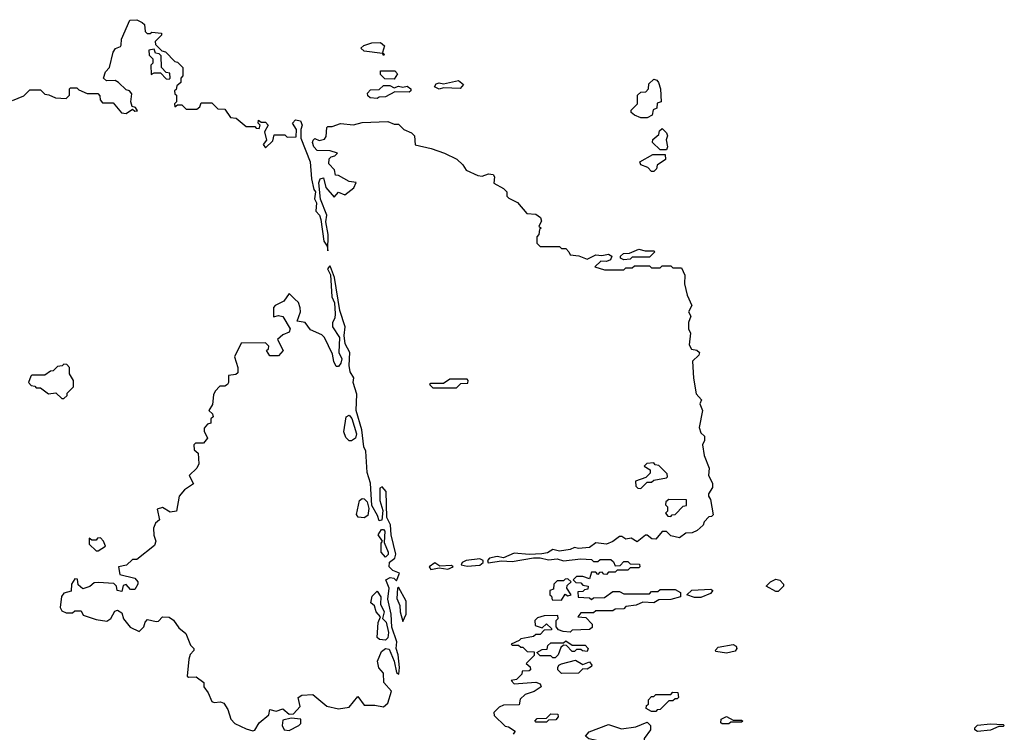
# Model space of a CAD drawing. Extents: x 2701205 to 2963787, y 496209 to 720276.
# Tile 33 of 154: x 2712798 to 2717390, y 707413 to 710738. Entities that reach past the tile are written whole.
import ezdxf

# ---------------------------------------------------------------- set-up
doc = ezdxf.new("R2010")
doc.units = 0

msp = doc.modelspace()

# ---------------------------------------------------------------- linework, layer by layer
at = {"layer": '0CON05XD'}
for points in [[(2712765, 710360), (2712818.3, 710381.7), (2712845, 710410), (2712895, 710410), (2712915, 710390), (2712935, 710387.5), (2712965, 710372.5), (2713015, 710370), (2713030, 710385), (2713030, 710415), (2713035, 710420), (2713065, 710420), (2713075, 710410), (2713113.6, 710393.6), (2713162.5, 710392.5), (2713171.7, 710381.7), (2713173, 710363), (2713185, 710350), (2713235, 710350), (2713273, 710303), (2713295, 710300), (2713325, 710320), (2713335, 710310), (2713348.3, 710311.7), (2713338.3, 710328.3), (2713323, 710333), (2713317.5, 710355), (2713321.7, 710391.7), (2713310, 710405), (2713295, 710410), (2713260, 710445), (2713243.3, 710453.3), (2713202.5, 710452.5), (2713190, 710465), (2713198.8, 710495), (2713216.7, 710515), (2713233.9, 710586.1), (2713245, 710602.5), (2713268.3, 710611.7), (2713271.7, 710618.3), (2713273, 710647), (2713312.5, 710735)], [(2713312.5, 710735), (2713345, 710737.5), (2713370, 710725), (2713380, 710715), (2713383, 710683), (2713393, 710673), (2713407, 710673), (2713415, 710680), (2713460, 710675), (2713460, 710665), (2713430, 710635), (2713431.7, 710621.7), (2713461.7, 710591.7), (2713478.3, 710588.3), (2713521.7, 710541.7), (2713535, 710540), (2713560, 710515), (2713560, 710475), (2713550, 710465), (2713550, 710445), (2713531.7, 710428.3), (2713528.3, 710411.7), (2713520, 710405), (2713521.7, 710391.7), (2713530, 710385), (2713530, 710355), (2713520, 710345), (2713521.7, 710331.7), (2713535, 710340), (2713555, 710340), (2713575, 710320), (2713625, 710320), (2713638.3, 710331.7), (2713645, 710350), (2713695, 710350), (2713721.7, 710321.7), (2713755, 710320), (2713781.7, 710281.7), (2713808.3, 710278.3), (2713855, 710240), (2713895, 710240), (2713901.7, 710231.7), (2713915, 710230), (2713920, 710245), (2713910, 710255), (2713911.7, 710268.3), (2713925, 710260), (2713945, 710260), (2713957.5, 710245), (2713940, 710215), (2713950, 710175), (2713933.3, 710155), (2713945, 710140), (2713978.3, 710171.7), (2713985, 710200), (2714035, 710200), (2714045, 710190), (2714088.3, 710191.7), (2714090, 710225), (2714070, 710255), (2714085, 710270), (2714107.5, 710265), (2714116.2, 710245), (2714110, 710225), (2714110, 710185), (2714153.3, 710075), (2714160, 709995), (2714170, 709945), (2714177.5, 709935), (2714172.5, 709902.5), (2714183, 709883), (2714180, 709845), (2714196.1, 709826.1), (2714203.3, 709805), (2714217.5, 709705), (2714231.7, 709681.7), (2714235, 709660), (2714236.7, 709735), (2714226.7, 709795), (2714230, 709825), (2714200.7, 709900.7), (2714193, 709977), (2714200, 709995), (2714215, 710000), (2714226.7, 709955), (2714265, 709910), (2714285, 709932.5), (2714315, 709920), (2714329.3, 709930.7), (2714356.4, 709953.6), (2714368.3, 709978.3), (2714335, 709982.5), (2714285, 710010), (2714271.7, 710011.7), (2714267, 710037), (2714240, 710065), (2714241.7, 710088.3), (2714251.7, 710098.3), (2714268.3, 710101.7), (2714280, 710115), (2714246.1, 710126.1), (2714185, 710127.5), (2714170, 710145), (2714163.8, 710165), (2714167.5, 710175), (2714175, 710182.5), (2714195, 710173.3), (2714219.3, 710180.7), (2714227, 710193), (2714230, 710235), (2714235, 710240), (2714255, 710240), (2714295, 710252.5), (2714355, 710247.5), (2714395, 710257.5), (2714515, 710262.5), (2714545, 710250), (2714565, 710250), (2714590, 710225), (2714625, 710210), (2714640, 710195), (2714643, 710153), (2714717, 710137), (2714780, 710115), (2714836.4, 710086.4), (2714865, 710060), (2714880, 710035), (2714935, 710010), (2714955, 710007.5), (2714985, 710018.8), (2715005.8, 710015.8), (2715012.5, 710005), (2715010, 709975), (2715055, 709950), (2715070, 709935), (2715070, 709915), (2715080, 709905), (2715120, 709885), (2715163, 709833), (2715205, 709830), (2715226.7, 709815), (2715231.7, 709798.3), (2715220, 709775), (2715230, 709765), (2715221.7, 709758.3), (2715220, 709735), (2715210, 709725), (2715210, 709695), (2715225, 709680), (2715315, 709680), (2715325, 709670), (2715345, 709670), (2715360, 709655), (2715365, 709640), (2715406.4, 709636.4), (2715445, 709620), (2715485, 709640), (2715513, 709637), (2715545, 709643.3), (2715560, 709635), (2715553, 709617), (2715535, 709610), (2715508.3, 709611.7), (2715480, 709585), (2715525, 709570), (2715615, 709570), (2715625, 709580), (2715655, 709580), (2715665, 709590), (2715735, 709590), (2715745, 709580), (2715785, 709580), (2715795, 709590), (2715835, 709590), (2715845, 709580), (2715885, 709580), (2715900, 709545), (2715898.8, 709505), (2715911.7, 709451.7), (2715933.3, 709405), (2715917.5, 709375), (2715927.5, 709355), (2715917.5, 709325), (2715917.5, 709295), (2715926.7, 709275), (2715920.7, 709220.7), (2715930.7, 709200.7), (2715955.5, 709195.5), (2715968, 709185), (2715965, 709173.3), (2715936.7, 709145), (2715941.2, 709065), (2715952.5, 708992.5), (2715977.5, 708965), (2715970, 708945), (2715982.5, 708915), (2715967.5, 708835), (2715975, 708810), (2715992.5, 708795), (2715992.5, 708775), (2715983.3, 708755), (2715990, 708705), (2716013.3, 708645), (2716010.7, 708610.7), (2716028.8, 708575), (2716028.8, 708555), (2716010, 708525), (2716010, 708515), (2716019.3, 708499.3), (2716031.7, 708428.3), (2716025, 708420), (2716011.7, 708418.3), (2715990, 708395), (2715985, 708380), (2715957.5, 708355), (2715935, 708343.3), (2715905, 708342.5), (2715875, 708321.2), (2715835, 708330), (2715815, 708350), (2715795, 708350), (2715765, 708313.8), (2715746.1, 708316.1), (2715725, 708333.3), (2715717, 708333), (2715677.7, 708302.3), (2715649.3, 708319.3), (2715625, 708313.8), (2715607, 708327), (2715595, 708327.5), (2715565, 708304), (2715535, 708291.2), (2715485, 708296.7), (2715455, 708276), (2715405, 708271.2), (2715385, 708276.2), (2715365, 708266.2), (2715315, 708258.8), (2715285, 708266.2), (2715259.5, 708250.5), (2715233.8, 708246.2), (2715175, 708242.5), (2715105, 708248.8), (2715055, 708226.7), (2715025, 708233.3), (2714990, 708225), (2714980, 708215), (2714983.3, 708203.3), (2715045, 708212.5), (2715095, 708210), (2715195, 708227.5), (2715225, 708227.5), (2715265, 708217.5), (2715305, 708222.5), (2715335, 708212.5), (2715415, 708222.5), (2715465, 708220), (2715475, 708210), (2715495, 708210), (2715505, 708220), (2715555, 708220), (2715568.3, 708208.3), (2715575, 708190), (2715598.3, 708191.7), (2715615, 708210), (2715635, 708210), (2715645, 708200), (2715688.3, 708198.3), (2715690, 708185), (2715685, 708180), (2715645, 708180), (2715635, 708170), (2715585, 708170), (2715575, 708160), (2715545, 708160), (2715535, 708150), (2715521.7, 708151.7), (2715515, 708160), (2715501.7, 708158.3), (2715495, 708150), (2715485, 708160), (2715465, 708160), (2715455, 708130), (2715425, 708140), (2715395, 708140), (2715380, 708125), (2715391.7, 708111.7), (2715415, 708110), (2715425, 708100), (2715450, 708095), (2715448.3, 708081.7), (2715431.7, 708078.3), (2715425, 708070), (2715401.7, 708068.3), (2715403, 708043), (2715455, 708040), (2715465, 708032.5), (2715475, 708040), (2715525, 708042.5), (2715565, 708070), (2715595, 708070), (2715615, 708060), (2715735, 708060), (2715745, 708070), (2715775, 708070), (2715785, 708080), (2715855, 708080), (2715880, 708065), (2715880, 708045), (2715835, 708032.5), (2715778.3, 708031.7), (2715755, 708017.5), (2715705, 708020), (2715673, 708007), (2715625, 708000), (2715615, 707990), (2715575, 707987.5), (2715565, 707980), (2715485, 707980), (2715475, 707970), (2715415, 707970), (2715401.7, 707951.7), (2715438.3, 707948.3), (2715468.3, 707918.3), (2715468.3, 707901.7), (2715455, 707892.5), (2715375, 707890), (2715365, 707880), (2715333, 707883), (2715311.7, 707891.7), (2715300, 707905), (2715300, 707935), (2715310, 707945), (2715308.3, 707958.3), (2715243.6, 707956.4), (2715213, 707947), (2715200, 707935), (2715201.7, 707911.7), (2715235, 707900), (2715255, 707920), (2715278.3, 707898.3), (2715278.3, 707891.7), (2715245, 707890), (2715225, 707870), (2715205, 707870), (2715195, 707860), (2715170, 707855), (2715135, 707850), (2715128.3, 707841.7), (2715090, 707825), (2715095, 707820), (2715125, 707820), (2715135, 707810), (2715145, 707810), (2715165, 707790), (2715198.3, 707788.3), (2715198.3, 707771.7), (2715160, 707735), (2715178.3, 707718.3), (2715180, 707705), (2715175, 707700), (2715141.7, 707698.3), (2715140, 707685), (2715115, 707660), (2715090, 707655), (2715105, 707640), (2715205, 707647.5), (2715225, 707640), (2715230, 707625), (2715197, 707603), (2715155, 707590), (2715131.7, 707568.3), (2715128.3, 707541.7), (2715055, 707540), (2715035, 707530), (2715010, 707505), (2715011.7, 707491.7), (2715061.7, 707441.7), (2715078.3, 707438.3), (2715108.3, 707418.3), (2715100, 707405)], [(2713495, 710460), (2713500, 710465), (2713498.3, 710488.3), (2713481.7, 710491.7), (2713460, 710515), (2713458.3, 710568.3), (2713448.3, 710578.3), (2713431.7, 710581.7), (2713425, 710600), (2713400, 710595), (2713401.7, 710571.7), (2713420, 710555), (2713420, 710535), (2713410, 710525), (2713411.7, 710481.7), (2713425, 710490), (2713455, 710490), (2713481.7, 710461.7), (2713495, 710460)], [(2714495, 710570), (2714490, 710580), (2714405, 710590), (2714390, 710605), (2714403, 710617), (2714440.7, 710629.3), (2714481.7, 710631.7), (2714500, 710615), (2714490, 710585), (2714500, 710575), (2714495, 710570)], [(2714545, 710460), (2714501.7, 710461.7), (2714481.7, 710481.7), (2714481.7, 710498.3), (2714548.3, 710498.3), (2714560, 710485), (2714545, 710460)], [(2714755, 710413.3), (2714732.5, 710425), (2714741.2, 710438.8), (2714755, 710442.5), (2714775, 710437.5), (2714845, 710453.3), (2714867.5, 710435), (2714853, 710417), (2714775, 710420), (2714755, 710413.3)], [(2715725, 710280), (2715695, 710280), (2715665, 710292.5), (2715650, 710305), (2715650, 710315), (2715680, 710345), (2715680, 710385), (2715695, 710400), (2715718.3, 710401.7), (2715730, 710415), (2715731.7, 710438.3), (2715755, 710460), (2715770, 710455), (2715777.5, 710445), (2715786.7, 710415), (2715790, 710355), (2715771.7, 710348.3), (2715770, 710325), (2715752.5, 710317.5), (2715748.3, 710291.7), (2715725, 710280)], [(2714465, 710370), (2714432.3, 710372.3), (2714421.7, 710381.7), (2714420, 710395), (2714435, 710410), (2714475, 710412.5), (2714495, 710430), (2714525, 710430), (2714545, 710420), (2714565, 710427.5), (2714585, 710422.5), (2714605, 710426.7), (2714622.5, 710415), (2714622.5, 710405), (2714615, 710400), (2714548.3, 710401.7), (2714505, 710377.5), (2714475, 710376.7), (2714465, 710370)], [(2715815, 710130), (2715785, 710130), (2715750, 710165), (2715751.7, 710178.3), (2715778.3, 710201.7), (2715781.7, 710218.3), (2715795, 710230), (2715815, 710210), (2715820, 710195), (2715812.5, 710177.5), (2715820, 710145), (2715815, 710130)], [(2715755, 710030), (2715745, 710030), (2715728.3, 710048.3), (2715695, 710060), (2715690, 710075), (2715750.7, 710109.3), (2715808.3, 710108.3), (2715810, 710085), (2715771.7, 710058.3), (2715768.3, 710041.7), (2715755, 710030)], [(2715615, 709617.5), (2715600, 709625), (2715600, 709635), (2715613.6, 709646.4), (2715641.7, 709648.3), (2715685, 709667.5), (2715715, 709660), (2715755, 709660), (2715760, 709655), (2715735, 709630), (2715655, 709630), (2715645, 709620), (2715615, 709617.5)], [(2713885, 707420), (2713895, 707423.3), (2713915, 707457.5), (2713960, 707495), (2713965, 707520), (2713995, 707512.5), (2714025, 707522.5), (2714055, 707497.5), (2714075, 707500), (2714107, 707533), (2714097.5, 707575), (2714113.6, 707586.4), (2714165, 707590), (2714230, 707535), (2714285, 707523.3), (2714335, 707530), (2714375, 707580), (2714405, 707540), (2714455, 707540), (2714495, 707532.5), (2714515, 707550), (2714532.5, 707605), (2714496.4, 707646.4), (2714495, 707690), (2714473.8, 707713.8), (2714466.7, 707745), (2714485, 707790), (2714505, 707803.8), (2714520.7, 707800.7), (2714544.2, 707745), (2714555, 707692.5), (2714566, 707684), (2714570, 707715), (2714563.8, 707775), (2714553.8, 707805), (2714557.5, 707835), (2714533.6, 707903.6), (2714531.4, 707965), (2714515.7, 708035), (2714520.8, 708085), (2714506.2, 708125), (2714526.2, 708136.2), (2714542.5, 708132.5), (2714555, 708120), (2714570, 708155), (2714538.8, 708168.8), (2714521.2, 708185), (2714523.3, 708206.7), (2714547.5, 708225), (2714552.5, 708245), (2714530, 708335), (2714528.3, 708381.7), (2714510, 708415), (2714507, 708537), (2714488.3, 708558.3), (2714478.3, 708551.7), (2714477.5, 708495), (2714491.7, 708448.3), (2714487, 708403), (2714475, 708400), (2714467.5, 708425), (2714440.7, 708470.7), (2714433.8, 708575), (2714418.8, 708625), (2714413.3, 708725), (2714403.8, 708745), (2714393.3, 708825), (2714367.5, 708915), (2714370.7, 708990.7), (2714354.2, 709045), (2714356.7, 709066.7), (2714340, 709095), (2714334.2, 709125), (2714337.5, 709185), (2714316.7, 709225), (2714311.2, 709265), (2714316.7, 709305), (2714290.8, 709380.8), (2714266.7, 709535), (2714247.5, 709585), (2714245, 709590), (2714233.8, 709575), (2714247.5, 709547.5), (2714254, 709445), (2714266.7, 709416.7), (2714270, 709365), (2714268.8, 709345), (2714257.5, 709325), (2714257.5, 709305), (2714290, 709255), (2714286.7, 709185), (2714300, 709155), (2714296.2, 709135), (2714285, 709120), (2714275, 709120), (2714263, 709143), (2714257, 709177), (2714220, 709255), (2714207, 709267), (2714155, 709290), (2714130, 709325), (2714091.7, 709331.7), (2714107.5, 709375), (2714107, 709393), (2714098.3, 709418.3), (2714080, 709435), (2714055, 709460), (2714030, 709425), (2713990, 709405), (2713982.5, 709395), (2713981.7, 709351.7), (2714005, 709357.5), (2714025, 709352.5), (2714060, 709295), (2714055, 709280), (2714025, 709267.5), (2714000, 709245), (2714027.5, 709195), (2714005, 709170), (2713965, 709170), (2713950, 709195), (2713958.3, 709201.7), (2713960, 709215), (2713945, 709230), (2713831.7, 709228.3), (2713800, 709165), (2713816.2, 709115), (2713815, 709090), (2713807, 709083), (2713771.7, 709078.3), (2713772.5, 709045), (2713767.5, 709035), (2713755, 709027.5), (2713731.7, 709028.3), (2713710, 709005), (2713703, 708987), (2713697, 708943), (2713680, 708915), (2713698.3, 708898.3), (2713700, 708885), (2713690, 708875), (2713690, 708855), (2713675, 708850), (2713658.3, 708831.7), (2713658.3, 708818.3), (2713673.8, 708785), (2713655, 708762), (2713618.3, 708761.7), (2713610, 708755), (2713611.7, 708731.7), (2713630, 708715), (2713633.8, 708665), (2713623.9, 708646.1), (2713588.3, 708611.7), (2713608.3, 708571.7), (2713567.5, 708545), (2713542.5, 708515), (2713530, 708445), (2713500.7, 708440.7), (2713465, 708462.5), (2713440, 708455), (2713450, 708405), (2713431.7, 708388.3), (2713422.5, 708365), (2713423.6, 708333.6), (2713433.3, 708305), (2713427.5, 708285), (2713345, 708220), (2713325, 708220), (2713297, 708193), (2713260, 708185), (2713265, 708150), (2713335, 708132.5), (2713350, 708115), (2713350, 708105), (2713335, 708080), (2713315, 708080), (2713295, 708102.5), (2713281.7, 708098.3), (2713275, 708070), (2713252.5, 708075), (2713250, 708095), (2713237, 708107), (2713165, 708112.5), (2713145, 708110), (2713126.1, 708093.9), (2713093, 708083), (2713071.7, 708101.7), (2713068.3, 708128.3), (2713055, 708130), (2713040, 708105), (2713038.3, 708071.7), (2713005, 708062.5), (2712993, 708047), (2712987.5, 707995), (2712995, 707980), (2713015, 707970), (2713045, 707970), (2713055, 707980), (2713085, 707980), (2713095, 707960), (2713155, 707940), (2713205, 707932.5), (2713223.3, 707945), (2713241.7, 707978.3), (2713255, 707982.5), (2713275, 707970), (2713283, 707943), (2713313.6, 707903.6), (2713355, 707883.3), (2713377.5, 707905), (2713383, 707927), (2713395, 707940), (2713435, 707930), (2713445, 707932.5), (2713465, 707952.5), (2713495, 707950), (2713516.4, 707936.4), (2713540.7, 707900.7), (2713573.3, 707875), (2713595, 707820), (2713610, 707805), (2713610, 707795), (2713593.9, 707776.1), (2713587.5, 707755), (2713580, 707675), (2713585, 707670), (2713621.7, 707671.7), (2713656.4, 707646.4), (2713657.5, 707625), (2713677.7, 707597.7), (2713695, 707557.5), (2713705, 707552.5), (2713735, 707556), (2713749.7, 707549.7), (2713769.1, 707519.1), (2713783.8, 707475), (2713802.5, 707455), (2713855, 707428.8), (2713885, 707420)], [(2713005, 708970), (2713020, 708985), (2713020, 708995), (2713050, 709025), (2713050, 709055), (2713030, 709085), (2713030, 709115), (2713018.3, 709128.3), (2713005, 709130), (2712997, 709123), (2712975, 709120), (2712955, 709100), (2712941.7, 709098.3), (2712915, 709080), (2712855, 709080), (2712850, 709075), (2712840, 709045), (2712851.7, 709031.7), (2712868.3, 709028.3), (2712875, 709020), (2712895, 709020), (2712933, 708993), (2712967, 708997), (2712995, 708970), (2713005, 708970)], [(2714835, 709020), (2714855, 709040), (2714888.3, 709041.7), (2714890, 709055), (2714885, 709060), (2714805, 709060), (2714775, 709040), (2714715, 709040), (2714710, 709035), (2714725, 709020), (2714835, 709020)], [(2714345, 708772.5), (2714335, 708772.5), (2714318.8, 708788.8), (2714310, 708815), (2714321.2, 708885), (2714335, 708892.5), (2714347.7, 708877.7), (2714368.8, 708805), (2714364.1, 708785.9), (2714345, 708772.5)], [(2715695, 708550), (2715725, 708580), (2715745, 708580), (2715755, 708590), (2715815, 708600), (2715820, 708605), (2715818.3, 708618.3), (2715778.3, 708658.3), (2715761.7, 708661.7), (2715755, 708670), (2715723, 708667), (2715710, 708655), (2715738.3, 708638.3), (2715738.3, 708621.7), (2715718.3, 708601.7), (2715670, 708585), (2715671.7, 708561.7), (2715681.7, 708551.7), (2715695, 708550)], [(2714405, 708413.8), (2714376.4, 708416.4), (2714369.3, 708429.3), (2714382.5, 708495), (2714395, 708503.3), (2714405, 708502.5), (2714418.3, 708488.3), (2714426.7, 708456.7), (2714421.2, 708425), (2714405, 708413.8)], [(2715835, 708420), (2715841.7, 708428.3), (2715855, 708430), (2715891.7, 708468.3), (2715908.3, 708471.7), (2715908.3, 708498.3), (2715825, 708500), (2715811.7, 708488.3), (2715810, 708475), (2715820, 708465), (2715820, 708445), (2715810, 708435), (2715821.7, 708421.7), (2715835, 708420)], [(2714505, 708230), (2714484.2, 708254.2), (2714483.8, 708295), (2714490, 708305), (2714470, 708335), (2714485, 708360), (2714495, 708360), (2714501.7, 708351.7), (2714498.3, 708298.3), (2714517, 708253), (2714517, 708243), (2714505, 708230)], [(2713165, 708260), (2713198.3, 708281.7), (2713190, 708305), (2713175, 708320), (2713161.7, 708318.3), (2713155, 708310), (2713135, 708310), (2713121.7, 708318.3), (2713121.7, 708291.7), (2713155, 708260), (2713165, 708260)], [(2714715, 708173.3), (2714755, 708180), (2714795, 708174), (2714820, 708185), (2714811.7, 708191.7), (2714758.3, 708188.3), (2714735, 708203.3), (2714707.5, 708185), (2714715, 708173.3)], [(2714885, 708188.8), (2714945, 708193.3), (2714960, 708205), (2714960, 708215), (2714945, 708222.5), (2714880, 708215), (2714862.5, 708205), (2714857.5, 708195), (2714885, 708188.8)], [(2715325, 708030), (2715341.7, 708058.3), (2715355, 708050), (2715370, 708055), (2715350, 708085), (2715351.7, 708098.3), (2715370, 708115), (2715355, 708130), (2715341.7, 708128.3), (2715335, 708120), (2715305, 708120), (2715290, 708105), (2715288.3, 708081.7), (2715270, 708075), (2715270, 708055), (2715278.3, 708048.3), (2715281.7, 708031.7), (2715325, 708030)], [(2716335, 708070), (2716325, 708070), (2716280, 708095), (2716300, 708115), (2716325, 708127.5), (2716343.6, 708123.6), (2716360, 708105), (2716360, 708095), (2716335, 708070)], [(2714505, 707843.3), (2714476, 707846), (2714466, 707856), (2714470, 707925), (2714481.7, 707951.7), (2714461.2, 707975), (2714453, 708003), (2714436.7, 708016.7), (2714441.7, 708048.3), (2714465, 708071.2), (2714482.5, 708045), (2714480.7, 708010.7), (2714498.8, 707975), (2714490, 707945), (2714507.7, 707927.7), (2714518.3, 707878.3), (2714515.9, 707854.1), (2714505, 707843.3)], [(2714585, 707930), (2714600, 707965), (2714600, 708025), (2714565, 708090), (2714560, 708085), (2714557, 708037), (2714571.2, 708005), (2714572, 707975), (2714585, 707930)], [(2715975, 708042.5), (2715945, 708042.5), (2715910, 708055), (2715933.6, 708076.4), (2716021.7, 708081.7), (2716030, 708075), (2716019.3, 708060.7), (2715975, 708042.5)], [(2715295, 707760), (2715285, 707760), (2715275, 707770), (2715225, 707770), (2715210, 707785), (2715235, 707800), (2715258.3, 707801.7), (2715261.7, 707818.3), (2715275, 707830), (2715335, 707830), (2715345, 707840), (2715375, 707820), (2715435, 707820), (2715450, 707805), (2715445, 707790), (2715423, 707793), (2715415, 707800), (2715395, 707800), (2715385, 707790), (2715375, 707790), (2715348.3, 707818.3), (2715335, 707820), (2715321.7, 707808.3), (2715310, 707775), (2715295, 707760)], [(2716095, 707782.5), (2716045, 707790), (2716043, 707797), (2716055, 707810), (2716125, 707822.5), (2716140, 707815), (2716142.5, 707805), (2716135, 707792.5), (2716095, 707782.5)], [(2715325, 707687.5), (2715307.5, 707705), (2715307.5, 707715), (2715313.3, 707726.7), (2715325, 707732.5), (2715390.7, 707749.3), (2715425, 707730), (2715455, 707742.5), (2715467, 707727), (2715465, 707720), (2715445, 707707.5), (2715425, 707710), (2715405, 707690), (2715325, 707687.5)], [(2715765, 707510), (2715745, 707510), (2715720, 707525), (2715721.7, 707538.3), (2715730, 707545), (2715730, 707565), (2715745, 707580), (2715755, 707580), (2715765, 707590), (2715835, 707590), (2715845, 707600), (2715868.3, 707598.3), (2715870, 707575), (2715865, 707570), (2715855, 707570), (2715845, 707560), (2715825, 707560), (2715785, 707520), (2715771.7, 707518.3), (2715765, 707510)], [(2714055, 707422.5), (2714100, 707445), (2714110, 707455), (2714110, 707475), (2714065, 707480), (2714025, 707470), (2714022.5, 707445), (2714032.5, 707425), (2714055, 707422.5)], [(2715255, 707460), (2715205, 707460), (2715200, 707465), (2715211.7, 707478.3), (2715255, 707480), (2715275, 707500), (2715308.3, 707498.3), (2715310, 707485), (2715298.3, 707471.7), (2715265, 707470), (2715255, 707460)], [(2716105, 707452.5), (2716075, 707452.5), (2716068.3, 707458.3), (2716070, 707475), (2716095, 707487.5), (2716125, 707470), (2716165, 707470), (2716170, 707465), (2716165, 707460), (2716115, 707460), (2716105, 707452.5)], [(2715685, 707320), (2715615, 707320), (2715605, 707330), (2715565, 707330), (2715555, 707340), (2715535, 707340), (2715518.3, 707368.3), (2715453, 707383), (2715437.5, 707395), (2715453.8, 707416.2), (2715545, 707450), (2715605, 707430), (2715671.7, 707438.3), (2715725, 707460), (2715740, 707445), (2715740, 707425), (2715710, 707385), (2715710, 707355), (2715701.7, 707348.3), (2715698.3, 707331.7), (2715685, 707320)], [(2717265, 707416.7), (2717252.5, 707425), (2717252.5, 707435), (2717265, 707446.7), (2717325, 707452.5), (2717385, 707450), (2717390, 707445), (2717385, 707440), (2717365, 707440), (2717325, 707423.3), (2717265, 707416.7)]]:
    msp.add_lwpolyline(points, dxfattribs=at)

doc.saveas('drawing.dxf')
